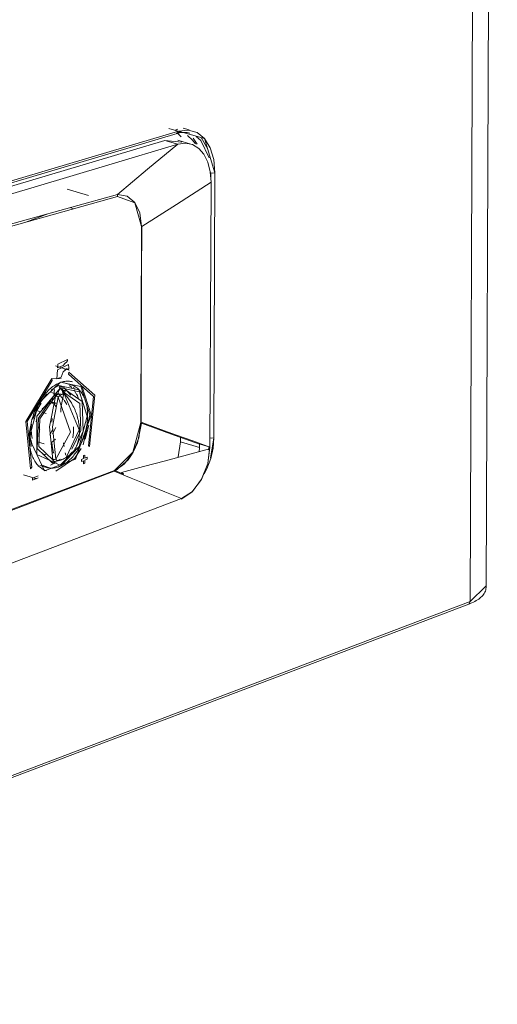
# Model space of a CAD drawing. Header units: millimetres. Extents: x 42289 to 77075, y 302 to 14468.
# Tile 11 of 41: x 45163 to 45274, y 4381 to 4610. Entities that reach past the tile are written whole.
import ezdxf

# ---------------------------------------------------------------- set-up
doc = ezdxf.new("R2010")
doc.units = ezdxf.units.MM
doc.layers.add('G-XREF-____-OTLN', color=8, linetype='Continuous', lineweight=9)
doc.layers.add('M-EQPM-____-OTLN', color=50, linetype='Continuous', lineweight=20)

# ---------------------------------------------------------------- blocks, each defined once
blk = doc.blocks.new('City Class FR - City Class F_iam-1595380-3D Вент копия 1')
at = {"layer": 'G-XREF-____-OTLN'}
for p, q in [((45271.43, 4477.81), (45274.04, 5136.06)), ((45270.35, 5132.79), (45267.74, 4474.53)), ((45200.55, 4583.49), (45197.91, 4584.27)), ((45202.61, 4583.98), (45201.18, 4584.4)), ((45117.22, 4558.53), (45199.83, 4583.16)), ((45117.55, 4559.05), (45200.15, 4583.67)), ((45200.01, 4584.1), (45199.35, 4583.94)), ((45200.77, 4582.38), (45199.72, 4583.36)), ((45200.64, 4583.36), (45200.1, 4583.48)), ((45204.46, 4580.66), (45203.54, 4582.04)), ((45206.96, 4579.46), (45205.4, 4582.18)), ((45205.4, 4582.18), (45206.96, 4579.46)), ((45114.36, 4556.9), (45196.96, 4581.53)), ((45196.96, 4581.53), (45200.89, 4581.15)), ((45196.96, 4581.53), (45199.98, 4580.64)), ((45203, 4580.69), (45199.98, 4581.58)), ((45207.6, 4573.99), (45207.6, 4572.89)), ((45208.32, 4512.57), (45208.56, 4574.02)), ((45208.59, 4574.01), (45208.35, 4512.56)), ((45179.24, 4568.74), (45174.35, 4570.18)), ((45188.21, 4568.6), (45185.96, 4569.01)), ((45169.84, 4564.51), (45164.71, 4562.56)), ((45175.8, 4565.67), (45175.17, 4565.86)), ((45191.54, 4561.54), (45191.36, 4516.1)), ((45174.65, 4529.54), (45172.07, 4528.33)), ((45172.07, 4528.33), (45174.65, 4529.54)), ((45172.15, 4529.59), (45172.09, 4528.74)), ((45172.09, 4528.74), (45172.15, 4529.59)), ((45174.42, 4530.68), (45172.15, 4529.59)), ((45172.15, 4529.59), (45174.42, 4530.68)), ((45173.36, 4529.33), (45173.89, 4529.84)), ((45173.89, 4529.84), (45173.36, 4529.33)), ((45174.42, 4530.39), (45174.42, 4530.68)), ((45174.42, 4530.68), (45174.42, 4530.39)), ((45174.69, 4528.8), (45174.65, 4529.54)), ((45174.65, 4529.54), (45174.69, 4528.8)), ((45174.76, 4528.26), (45171.59, 4529.2)), ((45172.07, 4528.33), (45171.94, 4526.2)), ((45171.94, 4526.2), (45172.07, 4528.33)), ((45172.09, 4528.74), (45173.36, 4529.33)), ((45173.36, 4529.33), (45172.09, 4528.74)), ((45173.7, 4528.46), (45174.7, 4528.28)), ((45174.29, 4528.59), (45174.29, 4528.36)), ((45174.29, 4528.36), (45174.29, 4528.59)), ((45174.29, 4528.36), (45174.69, 4528.57)), ((45174.69, 4528.57), (45174.29, 4528.36)), ((45174.7, 4527.78), (45174.62, 4527.3)), ((45174.62, 4527.3), (45174.7, 4527.78)), ((45174.69, 4528.57), (45174.69, 4528.8)), ((45174.69, 4528.8), (45174.69, 4528.57)), ((45167.67, 4520.58), (45172.74, 4525.48)), ((45170.87, 4525.87), (45170.8, 4526.3)), ((45170.8, 4526.3), (45170.87, 4525.87)), ((45170.87, 4526.22), (45172.89, 4526.29)), ((45171.94, 4526.2), (45172.95, 4526.58)), ((45172.95, 4526.58), (45171.94, 4526.2)), ((45172.59, 4525.34), (45172.9, 4525.45)), ((45173.61, 4525.32), (45172.92, 4525.45)), ((45175.15, 4524.86), (45173.64, 4525.31)), ((45170.62, 4523.7), (45172.36, 4524.7)), ((45172.19, 4522.61), (45170.68, 4523.05)), ((45171.41, 4523.71), (45171.19, 4522.7)), ((45171.24, 4522.68), (45172.94, 4522.65)), ((45171.34, 4522.72), (45172.19, 4522.61)), ((45172.44, 4524.36), (45173.6, 4523)), ((45173.16, 4522.58), (45173.29, 4522.67)), ((45173.57, 4522.79), (45173.63, 4522.91)), ((45175.42, 4524.22), (45174.87, 4524.69)), ((45175.78, 4524.29), (45176.1, 4523.76)), ((45176.61, 4522.39), (45175.96, 4523.56)), ((45177.57, 4524.27), (45179.61, 4517.89)), ((45165.51, 4512.43), (45167.64, 4520.53)), ((45167.25, 4518.87), (45168.32, 4520.57)), ((45170.23, 4520.61), (45168.51, 4519.26)), ((45171.63, 4520.69), (45170.23, 4520.61)), ((45171.74, 4520.55), (45170.24, 4520.99)), ((45170.77, 4520.58), (45170.98, 4521.65)), ((45171.27, 4520.43), (45171.69, 4519.78)), ((45173.5, 4521.43), (45172.73, 4522.39)), ((45174.23, 4520.28), (45173.59, 4521.3)), ((45176.65, 4522.55), (45176.97, 4521.47)), ((45168.15, 4518.59), (45167.21, 4518.86)), ((45169.42, 4518.21), (45168.61, 4518.45)), ((45167.32, 4517.01), (45167.11, 4516.23)), ((45170.73, 4516.16), (45170.83, 4517.04)), ((45178, 4510.89), (45179.61, 4517.89)), ((45165.75, 4512.78), (45166.06, 4515.69)), ((45166.06, 4513.35), (45166.05, 4513.91)), ((45167.98, 4514.55), (45167.65, 4515.06)), ((45171.03, 4514.63), (45170.27, 4513.14)), ((45171.66, 4514.95), (45170.93, 4513.45)), ((45179.35, 4515.49), (45178.49, 4512.26)), ((45165.75, 4512.78), (45165.95, 4510.51)), ((45166.15, 4511.23), (45165.87, 4512.03)), ((45166.17, 4512.38), (45166.06, 4513.35)), ((45167.47, 4511.59), (45168.97, 4511.15)), ((45170.71, 4511.44), (45171.63, 4512.2)), ((45173.65, 4510.55), (45173.47, 4511.39)), ((45173.65, 4510.5), (45173.47, 4511.33)), ((45200.57, 4511.58), (45200.04, 4508.09)), ((45200.57, 4512.84), (45200.57, 4511.58)), ((45204.98, 4510.28), (45200.57, 4511.58)), ((45208.32, 4512.57), (45207.54, 4507.78)), ((45171.18, 4509.05), (45170.73, 4509.18)), ((45171.18, 4509.05), (45170.79, 4508.88)), ((45172.96, 4506.15), (45176.94, 4510.37)), ((45173.87, 4509.06), (45174.04, 4508.49)), ((45175.54, 4509.29), (45174.43, 4508.02)), ((45179.26, 4510.69), (45179.52, 4510.51)), ((45179.52, 4510.51), (45179.26, 4510.69)), ((45204.98, 4510.28), (45204.93, 4509.31)), ((45207.22, 4510.55), (45207.08, 4509.72)), ((45169.4, 4508.66), (45168.56, 4508.82)), ((45170.45, 4506.18), (45171.8, 4506.79)), ((45170.91, 4506.68), (45170.96, 4507.04)), ((45172.65, 4507.31), (45171.49, 4507.05)), ((45172.12, 4507.25), (45172.74, 4507.6)), ((45174.43, 4508.02), (45174.12, 4507.87)), ((45174.33, 4508.32), (45174.43, 4508.02)), ((45177.62, 4507.52), (45177.61, 4507.05)), ((45177.61, 4507.05), (45177.62, 4507.52)), ((45177.61, 4507.05), (45178.11, 4507.23)), ((45178.11, 4507.23), (45177.61, 4507.05)), ((45178.11, 4507.71), (45177.62, 4507.52)), ((45177.62, 4507.52), (45178.11, 4507.71)), ((45178.11, 4507.23), (45178.1, 4506.53)), ((45178.1, 4506.53), (45178.11, 4507.23)), ((45178.1, 4506.53), (45178.43, 4506.65)), ((45178.43, 4506.65), (45178.1, 4506.53)), ((45178.44, 4508.54), (45178.11, 4508.41)), ((45178.11, 4508.41), (45178.44, 4508.54)), ((45178.11, 4508.41), (45178.11, 4507.71)), ((45178.11, 4507.71), (45178.11, 4508.41)), ((45178.43, 4507.36), (45178.93, 4507.55)), ((45178.93, 4507.55), (45178.43, 4507.36)), ((45178.43, 4506.65), (45178.43, 4507.36)), ((45178.43, 4507.36), (45178.43, 4506.65)), ((45178.44, 4507.83), (45178.44, 4508.54)), ((45178.44, 4508.54), (45178.44, 4507.83)), ((45178.93, 4508.02), (45178.44, 4507.83)), ((45178.44, 4507.83), (45178.93, 4508.02)), ((45178.93, 4507.55), (45178.93, 4508.02)), ((45178.93, 4508.02), (45178.93, 4507.55)), ((45094.49, 4470.5), (45185.26, 4504.98)), ((45165.83, 4505.31), (45166.09, 4505.69)), ((45166.09, 4505.69), (45165.83, 4505.31)), ((45167.99, 4506.12), (45169.5, 4505.68)), ((45168.28, 4506.28), (45170.22, 4505.54)), ((45168.98, 4505.09), (45169.51, 4504.89)), ((45170.7, 4505.52), (45171.54, 4505.62)), ((45187.41, 4504.14), (45185.56, 4504.89)), ((45186.94, 4504.48), (45187.44, 4504.18)), ((45206.55, 4505.09), (45206.14, 4504.29)), ((45164.16, 4503.97), (45167.32, 4503.04)), ((45166.27, 4502.74), (45167.59, 4503.24)), ((45167.59, 4503.24), (45166.27, 4502.74)), ((45166.28, 4503.21), (45166.27, 4502.74)), ((45166.27, 4502.74), (45166.28, 4503.21)), ((45167.59, 4503.71), (45166.28, 4503.21)), ((45166.28, 4503.21), (45167.59, 4503.71)), ((45267.74, 4474.53), (45271.4, 4478.16)), ((45023, 4381.12), (45267.42, 4473.96)), ((45070.05, 4399.44), (45267.74, 4474.53))]:
    blk.add_line(p, q, dxfattribs=at)
for points in [[(45199.6, 4583.16, 0), (45199.98, 4583.25, 0), (45200.15, 4583.67, 0)], [(45202.74, 4583.21, 0), (45202.45, 4583.29, 0), (45202.16, 4583.34, 0), (45201.87, 4583.38, 0), (45201.57, 4583.4, 0), (45201.27, 4583.4, 0), (45200.96, 4583.38, 0), (45200.64, 4583.34, 0), (45200.33, 4583.29, 0), (45200, 4583.21, 0), (45199.83, 4583.16, 0)], [(45200.13, 4583.68, 0), (45206.14, 4581.95, 0), (45208.56, 4574.02, 0)], [(45208.59, 4574.01, 0), (45208.32, 4577.12, 0), (45207.49, 4579.82, 0), (45206.17, 4581.94, 0), (45204.43, 4583.34, 0), (45202.38, 4583.93, 0), (45200.15, 4583.67, 0)], [(45204.06, 4580.73, 0), (45203.41, 4581.6, 0), (45202.24, 4582.63, 0)], [(45204.26, 4582.47, 0), (45205.3, 4581.52, 0), (45207.24, 4577.47, 0)], [(45199.98, 4580.64, 0), (45183.98, 4575.87, 0), (45166.69, 4570.71, 0), (45150.64, 4565.93, 0), (45133.36, 4560.78, 0), (45117.37, 4556.01, 0)], [(45185.96, 4569.01, 0), (45192.97, 4574.82, 0), (45199.98, 4580.64, 0)], [(45199.98, 4580.64, 0), (45201.73, 4580.88, 0), (45203.37, 4580.56, 0), (45204.83, 4579.69, 0), (45206.04, 4578.3, 0), (45206.94, 4576.47, 0), (45207.5, 4574.27, 0), (45207.68, 4571.82, 0)], [(45207.6, 4573.99, 0), (45208.11, 4573.93, 0), (45208.59, 4574.01, 0)], [(45191.62, 4561.57, 0), (45199.65, 4566.69, 0), (45207.68, 4571.82, 0)], [(45207.68, 4571.82, 0), (45207.62, 4556.46, 0), (45207.56, 4541.09, 0), (45207.5, 4525.73, 0), (45207.43, 4510.37, 0)], [(45207.43, 4510.37, 0), (45207.5, 4525.73, 0), (45207.56, 4541.09, 0), (45207.62, 4556.46, 0), (45207.68, 4571.82, 0)], [(45122.37, 4551.25, 0), (45154.17, 4560.13, 0), (45185.96, 4569.01, 0)], [(45122.47, 4550.68, 0), (45154.25, 4559.62, 0), (45186.02, 4568.55, 0)], [(45186.02, 4568.55, 0), (45186.02, 4568.66, 0), (45186.01, 4568.78, 0), (45185.99, 4568.9, 0), (45185.96, 4569.01, 0)], [(45191.54, 4561.54, 0), (45189.99, 4567.01, 0), (45186.02, 4568.55, 0)], [(45191.58, 4561.56, 0), (45191.19, 4564.7, 0), (45190.02, 4567.14, 0), (45188.22, 4568.59, 0)], [(45191.62, 4561.57, 0), (45191.57, 4550.21, 0), (45191.53, 4538.85, 0), (45191.48, 4527.49, 0), (45191.44, 4516.14, 0)], [(45173.89, 4529.84, 0), (45174.15, 4530.12, 0), (45174.42, 4530.39, 0)], [(45174.42, 4530.39, 0), (45174.15, 4530.12, 0), (45173.89, 4529.84, 0)], [(45172.95, 4526.58, 0), (45173.41, 4527.88, 0), (45174.29, 4528.59, 0)], [(45174.29, 4528.59, 0), (45173.41, 4527.88, 0), (45172.95, 4526.58, 0)], [(45174.62, 4527.3, 0), (45180.4, 4522.12, 0), (45179.26, 4510.69, 0)], [(45179.26, 4510.69, 0), (45180.4, 4522.12, 0), (45174.62, 4527.3, 0)], [(45179.52, 4510.51, 0), (45180.71, 4522.4, 0), (45174.7, 4527.78, 0)], [(45174.7, 4527.78, 0), (45180.71, 4522.4, 0), (45179.52, 4510.51, 0)], [(45170.8, 4526.3, 0), (45164.73, 4516.33, 0), (45165.83, 4505.31, 0)], [(45165.83, 4505.31, 0), (45164.73, 4516.33, 0), (45170.8, 4526.3, 0)], [(45166.09, 4505.69, 0), (45165.04, 4516.29, 0), (45170.87, 4525.87, 0)], [(45170.87, 4525.87, 0), (45165.04, 4516.29, 0), (45166.09, 4505.69, 0)], [(45175.59, 4525.52, 0), (45175.34, 4525.58, 0), (45175.09, 4525.63, 0), (45174.83, 4525.66, 0), (45174.56, 4525.68, 0), (45174.3, 4525.68, 0), (45174.03, 4525.66, 0), (45173.76, 4525.63, 0), (45173.49, 4525.58, 0), (45173.21, 4525.52, 0), (45172.93, 4525.44, 0), (45172.66, 4525.34, 0), (45172.38, 4525.22, 0), (45172.1, 4525.09, 0), (45171.82, 4524.95, 0), (45171.54, 4524.78, 0), (45171.27, 4524.61, 0), (45170.99, 4524.42, 0), (45170.72, 4524.21, 0), (45170.45, 4523.99, 0), (45170.18, 4523.75, 0), (45169.92, 4523.5, 0), (45169.66, 4523.24, 0), (45169.41, 4522.96, 0), (45169.16, 4522.67, 0), (45168.91, 4522.37, 0), (45168.68, 4522.06, 0), (45168.45, 4521.73, 0), (45168.22, 4521.4, 0), (45168, 4521.05, 0), (45167.79, 4520.7, 0), (45167.59, 4520.33, 0), (45167.39, 4519.96, 0), (45167.21, 4519.58, 0), (45167.03, 4519.19, 0), (45166.86, 4518.8, 0), (45166.7, 4518.4, 0), (45166.55, 4518, 0), (45166.41, 4517.59, 0), (45166.28, 4517.18, 0), (45166.16, 4516.76, 0), (45166.05, 4516.34, 0), (45165.95, 4515.92, 0), (45165.86, 4515.5, 0), (45165.79, 4515.08, 0), (45165.72, 4514.66, 0), (45165.66, 4514.23, 0), (45165.62, 4513.81, 0), (45165.59, 4513.4, 0), (45165.57, 4512.98, 0), (45165.56, 4512.57, 0), (45165.55, 4512.47, 0)], [(45175.15, 4524.86, 0), (45175.4, 4524.78, 0), (45175.65, 4524.68, 0), (45175.89, 4524.56, 0), (45176.13, 4524.43, 0), (45176.36, 4524.28, 0), (45176.58, 4524.12, 0), (45176.79, 4523.95, 0), (45177, 4523.76, 0), (45177.19, 4523.55, 0), (45177.38, 4523.33, 0), (45177.56, 4523.11, 0), (45177.72, 4522.86, 0), (45177.88, 4522.61, 0), (45178.03, 4522.35, 0), (45178.17, 4522.07, 0), (45178.3, 4521.79, 0), (45178.42, 4521.49, 0), (45178.53, 4521.19, 0), (45178.63, 4520.88, 0), (45178.72, 4520.56, 0), (45178.8, 4520.23, 0), (45178.87, 4519.89, 0), (45178.93, 4519.55, 0), (45178.98, 4519.2, 0), (45179.01, 4518.84, 0), (45179.04, 4518.48, 0), (45179.06, 4518.12, 0), (45179.07, 4517.75, 0), (45179.06, 4517.38, 0), (45179.05, 4517, 0), (45179.02, 4516.62, 0), (45178.99, 4516.24, 0), (45178.94, 4515.86, 0), (45178.89, 4515.48, 0), (45178.82, 4515.09, 0), (45178.75, 4514.71, 0), (45178.66, 4514.33, 0), (45178.57, 4513.95, 0), (45178.47, 4513.57, 0), (45178.35, 4513.2, 0), (45178.23, 4512.82, 0), (45178.1, 4512.45, 0), (45177.96, 4512.09, 0), (45177.81, 4511.73, 0), (45177.65, 4511.38, 0), (45177.49, 4511.03, 0), (45177.32, 4510.69, 0), (45177.14, 4510.35, 0), (45176.95, 4510.02, 0), (45176.75, 4509.7, 0), (45176.55, 4509.39, 0), (45176.34, 4509.09, 0), (45176.13, 4508.8, 0), (45175.9, 4508.51, 0), (45175.68, 4508.24, 0), (45175.44, 4507.98, 0), (45175.21, 4507.73, 0), (45174.96, 4507.49, 0), (45174.72, 4507.26, 0), (45174.47, 4507.05, 0), (45174.21, 4506.84, 0), (45173.95, 4506.65, 0), (45173.69, 4506.48, 0), (45173.43, 4506.31, 0), (45173.16, 4506.17, 0), (45172.89, 4506.03, 0), (45172.62, 4505.91, 0), (45172.47, 4505.85, 0)], [(45172.74, 4525.48, 0), (45177.82, 4524.39, 0), (45179.89, 4517.89, 0)], [(45166.34, 4516.83, 0), (45167.7, 4520.17, 0), (45169.58, 4522.76, 0)], [(45172.74, 4524.12, 0), (45167.31, 4517.58, 0), (45167.28, 4508.63, 0), (45172.66, 4506.21, 0)], [(45170.91, 4506.68, 0), (45167.38, 4510.07, 0), (45167.66, 4517.1, 0), (45171.55, 4522.74, 0)], [(45171.55, 4522.74, 0), (45171.86, 4522.84, 0), (45172.13, 4522.74, 0)], [(45171.55, 4522.15, 0), (45171.57, 4522.44, 0), (45171.55, 4522.74, 0)], [(45172.13, 4522.74, 0), (45171.85, 4522.46, 0), (45171.61, 4522.14, 0)], [(45172.13, 4522.74, 0), (45172.16, 4522.75, 0), (45172.19, 4522.77, 0), (45172.21, 4522.78, 0), (45172.24, 4522.8, 0), (45172.26, 4522.81, 0)], [(45172.73, 4522.39, 0), (45172.45, 4522.6, 0), (45172.13, 4522.74, 0)], [(45175.19, 4522.4, 0), (45173.63, 4524.13, 0), (45172.18, 4524.65, 0)], [(45172.73, 4523.88, 0), (45172.34, 4523.45, 0), (45172.26, 4522.81, 0)], [(45172.26, 4522.81, 0), (45172.47, 4522.67, 0), (45172.72, 4522.58, 0)], [(45172.36, 4524.7, 0), (45177, 4523.7, 0), (45178.89, 4517.77, 0)], [(45173.21, 4523.17, 0), (45173.13, 4523.75, 0), (45172.73, 4523.88, 0)], [(45172.74, 4524.12, 0), (45177.14, 4523.17, 0), (45178.94, 4517.53, 0)], [(45173.57, 4522.87, 0), (45173.38, 4522.15, 0), (45173.21, 4521.41, 0), (45173.07, 4520.65, 0), (45172.96, 4519.88, 0), (45172.87, 4519.09, 0), (45172.82, 4518.45, 0)], [(45172.9, 4522.55, 0), (45172.96, 4522.55, 0), (45173.16, 4522.58, 0)], [(45172.94, 4523.89, 0), (45172.99, 4523.88, 0), (45173.03, 4523.86, 0), (45173.08, 4523.84, 0), (45173.12, 4523.82, 0), (45173.16, 4523.79, 0), (45173.19, 4523.76, 0), (45173.23, 4523.74, 0), (45173.26, 4523.71, 0), (45173.29, 4523.68, 0), (45173.31, 4523.65, 0), (45173.34, 4523.62, 0), (45173.36, 4523.59, 0), (45173.38, 4523.56, 0), (45173.39, 4523.53, 0), (45173.41, 4523.5, 0), (45173.42, 4523.47, 0), (45173.43, 4523.44, 0), (45173.44, 4523.41, 0), (45173.45, 4523.39, 0), (45173.46, 4523.36, 0), (45173.46, 4523.34, 0), (45173.47, 4523.31, 0), (45173.47, 4523.29, 0), (45173.48, 4523.26, 0), (45173.48, 4523.24, 0), (45173.48, 4523.22, 0), (45173.48, 4523.2, 0), (45173.48, 4523.18, 0), (45173.48, 4523.15, 0), (45173.48, 4523.13, 0), (45173.48, 4523.11, 0), (45173.48, 4523.1, 0), (45173.48, 4523.08, 0), (45173.47, 4523.06, 0), (45173.47, 4523.04, 0), (45173.47, 4523.02, 0), (45173.46, 4523, 0), (45173.46, 4522.98, 0), (45173.45, 4522.97, 0), (45173.45, 4522.95, 0), (45173.44, 4522.93, 0), (45173.44, 4522.91, 0), (45173.43, 4522.89, 0), (45173.42, 4522.88, 0), (45173.41, 4522.86, 0), (45173.41, 4522.84, 0), (45173.4, 4522.83, 0), (45173.39, 4522.81, 0), (45173.38, 4522.79, 0), (45173.37, 4522.77, 0), (45173.35, 4522.76, 0), (45173.34, 4522.74, 0), (45173.33, 4522.72, 0), (45173.32, 4522.7, 0), (45173.3, 4522.68, 0), (45173.28, 4522.67, 0)], [(45173.35, 4522.82, 0), (45173.32, 4522.99, 0), (45173.21, 4523.17, 0)], [(45173.25, 4523.18, 0), (45173.28, 4523.18, 0), (45173.3, 4523.19, 0), (45173.32, 4523.19, 0), (45173.35, 4523.2, 0), (45173.36, 4523.2, 0)], [(45173.3, 4523.19, 0), (45173.4, 4522.96, 0), (45173.59, 4522.72, 0)], [(45173.36, 4523.2, 0), (45173.62, 4523.51, 0), (45173.91, 4523.64, 0)], [(45173.36, 4523.2, 0), (45173.62, 4523.19, 0), (45173.68, 4522.98, 0)], [(45173.7, 4522.52, 0), (45173.74, 4522.7, 0), (45173.59, 4522.72, 0)], [(45173.59, 4522.72, 0), (45177.08, 4514.36, 0), (45174.07, 4507.99, 0)], [(45173.91, 4523.64, 0), (45173.84, 4523.3, 0), (45173.72, 4522.98, 0)], [(45173.72, 4522.98, 0), (45177.25, 4520.49, 0), (45177.46, 4514.21, 0), (45175.41, 4509.92, 0)], [(45174.55, 4508.26, 0), (45174.77, 4508.42, 0), (45174.99, 4508.59, 0), (45175.2, 4508.78, 0), (45175.39, 4508.97, 0), (45175.58, 4509.18, 0), (45175.76, 4509.4, 0), (45175.93, 4509.63, 0), (45176.09, 4509.87, 0), (45176.24, 4510.12, 0), (45176.37, 4510.38, 0), (45176.5, 4510.65, 0), (45176.62, 4510.93, 0), (45176.72, 4511.22, 0), (45176.82, 4511.51, 0), (45176.9, 4511.81, 0), (45176.97, 4512.12, 0), (45177.04, 4512.44, 0), (45177.09, 4512.76, 0), (45177.13, 4513.09, 0), (45177.15, 4513.42, 0), (45177.17, 4513.76, 0), (45177.18, 4514.1, 0), (45177.17, 4514.44, 0), (45177.16, 4514.79, 0), (45177.13, 4515.13, 0), (45177.09, 4515.49, 0), (45177.04, 4515.84, 0), (45176.98, 4516.19, 0), (45176.91, 4516.54, 0), (45176.83, 4516.9, 0), (45176.74, 4517.25, 0), (45176.64, 4517.6, 0), (45176.53, 4517.95, 0), (45176.41, 4518.3, 0), (45176.28, 4518.64, 0), (45176.14, 4518.98, 0), (45175.99, 4519.32, 0), (45175.83, 4519.65, 0), (45175.66, 4519.98, 0), (45175.49, 4520.3, 0), (45175.3, 4520.62, 0), (45175.11, 4520.93, 0), (45174.91, 4521.23, 0), (45174.7, 4521.53, 0), (45174.49, 4521.82, 0), (45174.27, 4522.1, 0), (45174.04, 4522.37, 0), (45173.8, 4522.63, 0), (45173.73, 4522.71, 0)], [(45173.91, 4523.64, 0), (45177.77, 4520.94, 0), (45177.99, 4514.1, 0), (45176.57, 4510.76, 0)], [(45170.96, 4507.4, 0), (45167.72, 4510.51, 0), (45167.98, 4516.97, 0), (45171.55, 4522.15, 0)], [(45171.58, 4522.15, 0), (45170.24, 4515.09, 0), (45170.99, 4507.43, 0)], [(45170.77, 4520.58, 0), (45171.46, 4520.61, 0), (45171.74, 4520.55, 0)], [(45172.23, 4521.96, 0), (45170.93, 4515.08, 0), (45171.66, 4507.62, 0)], [(45171.61, 4522.14, 0), (45171.95, 4522.17, 0), (45172.23, 4521.96, 0)], [(45172.23, 4521.96, 0), (45175.12, 4513.88, 0), (45171.66, 4507.62, 0)], [(45172.23, 4521.96, 0), (45172.46, 4522.21, 0), (45172.73, 4522.39, 0)], [(45165.51, 4512.43, 0), (45169.07, 4504.86, 0), (45176.26, 4507.59, 0), (45179.89, 4517.89, 0)], [(45178.94, 4517.53, 0), (45177.09, 4510.51, 0), (45172.66, 4506.21, 0)], [(45185.24, 4504.78, 0), (45187.62, 4506.47, 0), (45189.6, 4509.19, 0), (45190.93, 4512.57, 0), (45191.4, 4516.12, 0)], [(45185.26, 4504.98, 0), (45189.57, 4509.23, 0), (45191.36, 4516.1, 0)], [(45191.54, 4515.9, 0), (45190.61, 4511.37, 0), (45189.81, 4509.55, 0)], [(45191.44, 4516.14, 0), (45195.44, 4514.69, 0), (45199.44, 4513.25, 0), (45203.44, 4511.81, 0), (45207.43, 4510.37, 0)], [(45191.54, 4515.9, 0), (45198.26, 4513.48, 0), (45204.99, 4511.05, 0)], [(45175.65, 4512.57, 0), (45175.78, 4513.86, 0), (45175.76, 4515.05, 0)], [(45169.51, 4504.89, 0), (45169.26, 4504.98, 0), (45169.02, 4505.07, 0), (45168.79, 4505.18, 0), (45168.56, 4505.31, 0), (45168.34, 4505.46, 0), (45168.12, 4505.62, 0), (45167.91, 4505.79, 0), (45167.71, 4505.98, 0), (45167.51, 4506.18, 0), (45167.32, 4506.4, 0), (45167.14, 4506.64, 0), (45166.97, 4506.88, 0), (45166.81, 4507.14, 0), (45166.65, 4507.42, 0), (45166.51, 4507.7, 0), (45166.37, 4508, 0), (45166.24, 4508.31, 0), (45166.13, 4508.64, 0), (45166.02, 4508.97, 0), (45165.93, 4509.31, 0), (45165.84, 4509.66, 0), (45165.77, 4510.03, 0), (45165.7, 4510.4, 0), (45165.65, 4510.77, 0), (45165.61, 4511.16, 0), (45165.58, 4511.55, 0), (45165.56, 4511.95, 0), (45165.55, 4512.35, 0), (45165.55, 4512.47, 0)], [(45171.18, 4509.05, 0), (45170.94, 4510.23, 0), (45170.74, 4511.42, 0)], [(45205.73, 4503.54, 0), (45206.72, 4505.37, 0), (45207.6, 4507.71, 0), (45208.15, 4510.14, 0), (45208.35, 4512.56, 0)], [(45207.36, 4512.54, 0), (45207.87, 4512.48, 0), (45208.35, 4512.56, 0)], [(45171.66, 4504.82, 0), (45176.05, 4507.77, 0), (45177.56, 4510.03, 0)], [(45207.28, 4509.96, 0), (45202.19, 4508.59, 0), (45197.11, 4507.22, 0), (45192.03, 4505.85, 0), (45186.94, 4504.48, 0)], [(45200.72, 4498.31, 0), (45203.23, 4499.92, 0), (45205.44, 4502.89, 0), (45206.91, 4506.55, 0), (45207.28, 4509.96, 0)], [(45207.43, 4510.37, 0), (45206.92, 4506.58, 0), (45205.48, 4502.98, 0), (45203.34, 4500.12, 0), (45200.83, 4498.45, 0)], [(45204.99, 4511.05, 0), (45204.99, 4510.66, 0), (45204.98, 4510.28, 0)], [(45205.17, 4511.04, 0), (45205.93, 4510.82, 0), (45206.68, 4510.59, 0), (45207.43, 4510.37, 0)], [(45207.43, 4510.37, 0), (45206.68, 4510.59, 0), (45205.93, 4510.82, 0), (45205.17, 4511.04, 0)], [(45171.49, 4507.05, 0), (45171.21, 4506.77, 0), (45170.91, 4506.68, 0)], [(45171.48, 4507.05, 0), (45171.19, 4507.12, 0), (45171, 4507.39, 0)], [(45171.66, 4507.62, 0), (45171.36, 4507.48, 0), (45171.03, 4507.47, 0)], [(45171.51, 4507.05, 0), (45171.84, 4507.14, 0), (45172.12, 4507.25, 0)], [(45171.66, 4507.62, 0), (45171.86, 4507.34, 0), (45172.12, 4507.25, 0)], [(45174.66, 4508.34, 0), (45174.3, 4508.1, 0), (45173.96, 4507.91, 0), (45173.65, 4507.74, 0), (45173.36, 4507.6, 0), (45173.09, 4507.48, 0), (45172.83, 4507.37, 0), (45172.64, 4507.29, 0)], [(45189.41, 4508.84, 0), (45188.45, 4507.42, 0), (45185.56, 4504.89, 0)], [(45185.24, 4504.78, 0), (45162.55, 4496.16, 0), (45139.85, 4487.53, 0), (45117.16, 4478.91, 0), (45094.46, 4470.29, 0)], [(45094.46, 4470.29, 0), (45117.16, 4478.91, 0), (45139.85, 4487.53, 0), (45162.55, 4496.16, 0), (45185.24, 4504.78, 0)], [(45169.5, 4505.68, 0), (45169.75, 4505.61, 0), (45170.02, 4505.56, 0), (45170.28, 4505.53, 0), (45170.55, 4505.51, 0), (45170.83, 4505.51, 0), (45171.1, 4505.53, 0), (45171.37, 4505.56, 0), (45171.65, 4505.61, 0), (45171.92, 4505.68, 0), (45172.2, 4505.76, 0), (45172.47, 4505.85, 0)], [(45185.26, 4504.98, 0), (45185.26, 4504.93, 0), (45185.26, 4504.88, 0), (45185.25, 4504.83, 0), (45185.24, 4504.78, 0)], [(45185.24, 4504.78, 0), (45185.25, 4504.83, 0), (45185.26, 4504.88, 0), (45185.26, 4504.93, 0), (45185.26, 4504.98, 0)], [(45200.83, 4498.45, 0), (45196.93, 4500.03, 0), (45193.03, 4501.61, 0), (45189.14, 4503.19, 0), (45185.24, 4504.78, 0)], [(45200.83, 4498.45, 0), (45170.98, 4487.11, 0), (45141.13, 4475.78, 0), (45111.28, 4464.44, 0), (45081.43, 4453.1, 0)], [(45081.43, 4453.1, 0), (45111.28, 4464.44, 0), (45141.13, 4475.78, 0), (45170.98, 4487.11, 0), (45200.83, 4498.45, 0)], [(45271.43, 4477.81, 0), (45271.41, 4477.52, 0), (45271.36, 4477.24, 0), (45271.28, 4476.97, 0), (45271.17, 4476.71, 0), (45271.03, 4476.45, 0), (45270.86, 4476.21, 0), (45270.68, 4475.98, 0), (45270.47, 4475.76, 0), (45270.24, 4475.54, 0), (45270, 4475.34, 0), (45269.73, 4475.14, 0), (45269.45, 4474.95, 0), (45269.15, 4474.77, 0), (45268.83, 4474.59, 0), (45268.49, 4474.42, 0), (45268.14, 4474.26, 0), (45267.77, 4474.1, 0), (45267.42, 4473.96, 0)], [(45267.42, 4473.96, 0), (45267.56, 4474.05, 0), (45267.74, 4474.53, 0)]]:
    blk.add_polyline3d(points, dxfattribs=at)
blk = doc.blocks.new('City Class FR - City Class 25 FR-1553726-3D Вент копия 1')
blk.add_blockref('City Class FR - City Class F_iam-1595380-3D Вент копия 1', (0, 0))

msp = doc.modelspace()

# ---------------------------------------------------------------- block references
at = {"layer": 'M-EQPM-____-OTLN'}
msp.add_blockref('City Class FR - City Class 25 FR-1553726-3D Вент копия 1', (0, 0), dxfattribs=at)

doc.saveas('drawing.dxf')
